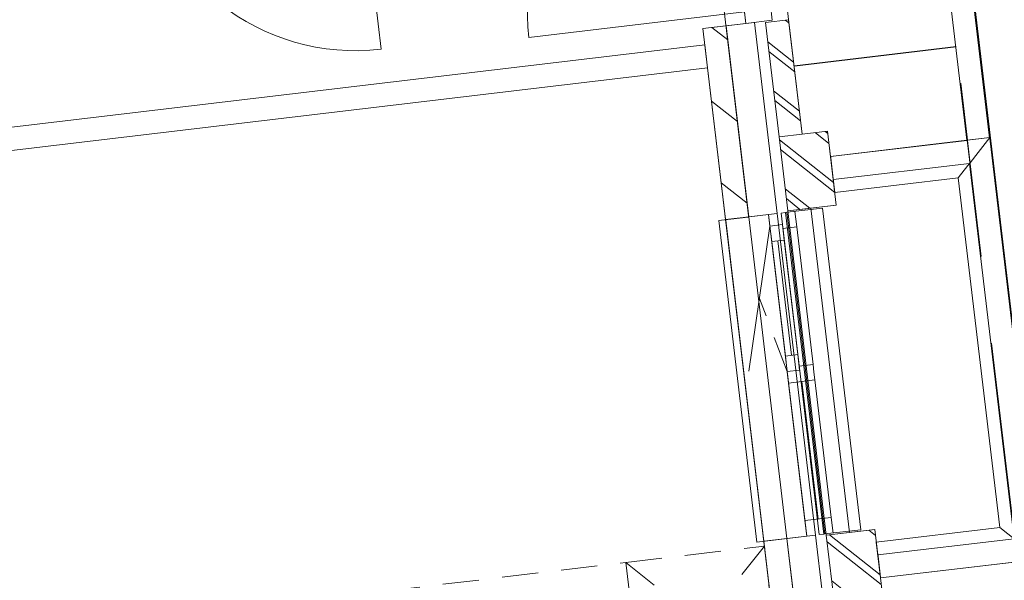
# Model space of a CAD drawing. Header units: metres. Extents: x 136314.7 to 136393.7, y 453293.7 to 453383.2.
# Tile 63 of 95: x 136334.8 to 136339.1, y 453360.7 to 453363.1. Entities that reach past the tile are written whole.
import ezdxf

# ---------------------------------------------------------------- set-up
doc = ezdxf.new("R2010")
doc.units = ezdxf.units.M
doc.set_wipeout_variables(frame=1)
for name, pattern in [('B0701', [234.1199934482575, 155.9999942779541, -78.11999917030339]), ('HIDDEN__G5', [1.125, 0.75, -0.375]), ('Wipeout_Contour', [1000, 0, -1000])]:
    doc.linetypes.add(name, pattern=pattern)
for name, color, linetype in [('-DR-nw-vh-band 10x20', 2, 'HIDDEN__G5'), ('-DR-nw-vh-kantverharding', 4, 'Continuous'), ('kavelgrens', 211, 'Continuous'), ('SIT_Situatie plgr_1_New_21 Buitenwanden', 7, 'Continuous'), ('SIT_Situatie plgr_1_New_21 Buitenwanden Afdek-arcering', 7, 'Continuous'), ('SIT_Situatie plgr_1_New_21 Buitenwanden Deuren', 7, 'Continuous'), ('SIT_Situatie plgr_1_New_21 Buitenwanden Doorsnede-arcering', 7, 'Continuous'), ('SIT_Situatie plgr_1_New_21 Buitenwanden Ramen', 7, 'Continuous'), ('SIT_Situatie plgr_1_New_22 NC Binnenwanden', 7, 'Continuous'), ('SIT_Situatie plgr_1_New_22 NC Binnenwanden Afdek-arcering', 7, 'Continuous'), ('SIT_Situatie plgr_1_New_22 NC Binnenwanden Deuren', 7, 'Continuous'), ('SIT_Situatie plgr_1_New_22 NC Binnenwanden Doorsnede-arcering', 7, 'Continuous'), ('SIT_Situatie plgr_1_New_23 Vloeren', 7, 'Continuous'), ('SIT_Situatie plgr_1_New_31 Buitenwandopeningen', 7, 'Continuous'), ('SIT_Situatie plgr_1_New_31 Vensterbank', 7, 'Continuous'), ('SIT_Situatie plgr_1_New_43 Vloerafwerking', 7, 'Continuous'), ('SIT_Situatie plgr_1_New_73 Keuken', 7, 'Continuous'), ('SIT_Situatie plgr_1_New_90 Terrein perceel', 7, 'Continuous')]:
    doc.layers.add(name, color=color, linetype=linetype)
pattern_1 = [(141.7747708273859, (10009.07149272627, -8639.587878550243), (92.81315601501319, 117.8376767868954), []), (141.7747708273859, (9990.508861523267, -8663.155413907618), (92.81315601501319, 117.8376767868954), [])]
pattern_2 = [(141.7747708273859, (10009.07149272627, -8639.587878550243), (154.6885933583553, 196.396127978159), [])]

# ---------------------------------------------------------------- blocks, each defined once
blk = doc.blocks.new('Woonblock 3 Jutfasehof')
at = {"layer": 'SIT_Situatie plgr_1_New_21 Buitenwanden', "color": 252, "linetype": 'Continuous', "lineweight": 0}
for p, q in [((-4425.296814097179, 28909.82396058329), (-4510.696323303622, 28899.67882247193)), ((-4387.562147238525, 28914.30669602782), (-4425.296814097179, 28909.82396058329))]:
    blk.add_line(p, q, dxfattribs=at)
at = {"layer": 'SIT_Situatie plgr_1_New_21 Buitenwanden Deuren', "color": 252, "linetype": 'Continuous', "lineweight": 0}
for p, q in [((-4431.195150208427, 28959.47483802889), (-5358.673540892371, 28849.2939194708)), ((-4425.296814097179, 28909.82396058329), (-4431.195150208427, 28959.47483802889)), ((-4425.296814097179, 28909.82396058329), (-4510.696323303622, 28899.67882247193)), ((-4387.562147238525, 28914.30669602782), (-4425.296814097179, 28909.82396058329)), ((-4387.562147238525, 28914.30669602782), (-4425.296814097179, 28909.82396058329))]:
    blk.add_line(p, q, dxfattribs=at)
blk.add_arc((-4431.195150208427, 28959.47483802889), 933.9999999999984, 96.7747708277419, 186.7747708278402, dxfattribs=at)
at = {"layer": 'SIT_Situatie plgr_1_New_22 NC Binnenwanden', "color": 252, "linetype": 'Continuous', "lineweight": 0, "flags": 128}
for points in [[(-4510.696323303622, 28899.67882247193), (-4609.998078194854, 28887.88215024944)], [(-4601.740481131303, 28818.3709887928), (-8308.178452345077, 28378.06012575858)], [(-4589.943806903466, 28719.0692341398), (-4601.740481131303, 28818.3709887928)], [(-8296.381778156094, 28278.75837110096), (-4589.943806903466, 28719.0692341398)]]:
    blk.add_lwpolyline(points, dxfattribs=at)
at = {"layer": 'SIT_Situatie plgr_1_New_22 NC Binnenwanden Deuren', "color": 252, "linetype": 'Continuous', "lineweight": 0}
blk.add_line((-6105.06385147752, 29732.41117724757), (-5994.175120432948, 28798.97468271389), dxfattribs=at)
blk.add_arc((-6105.06385147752, 29732.41117724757), 939.9999999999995, 186.7747708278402, 276.7747708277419, dxfattribs=at)
at = {"layer": 'SIT_Situatie plgr_1_New_23 Vloeren', "color": 252, "linetype": 'Continuous', "lineweight": 0, "flags": 128}
blk.add_lwpolyline([(-4161.515383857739, 25960.35556431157), (-4767.881755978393, 31064.45491905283), (-15154.82708770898, 29830.52517022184), (-14548.48796383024, 24726.41380123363)], close=True, dxfattribs=at)
at = {"layer": 'SIT_Situatie plgr_1_New_73 Keuken', "color": 252, "linetype": 'B0701', "lineweight": 0}
blk.add_line((-4941.56320317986, 26592.74266697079), (-4274.97263529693, 26067.71217756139), dxfattribs=at)
at = {"layer": 'SIT_Situatie plgr_1_New_73 Keuken', "color": 252, "linetype": 'B0701', "lineweight": 0, "flags": 128}
blk.add_lwpolyline([(-4870.783166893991, 25996.93213797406), (-7254.025281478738, 25713.81198102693), (-7324.805320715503, 26309.62250967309), (-4941.563206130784, 26592.74266662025)], close=True, dxfattribs=at)
at = {"layer": 'SIT_Situatie plgr_1_New_90 Terrein perceel', "color": 252, "linetype": 'Continuous', "lineweight": 0, "flags": 128}
for points in [[(-3737.185839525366, 31458.79697313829), (-4531.599856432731, 31364.42359799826), (-4519.803183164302, 31265.12183430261), (-3824.690929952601, 31347.6985361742), (-3475.391380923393, 28407.37286236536), (-3376.089617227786, 28419.16953563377)], [(-3376.089617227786, 28419.16953563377), (-3737.185839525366, 31458.79697313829)]]:
    blk.add_lwpolyline(points, dxfattribs=at)
for points in [[(-4074.248076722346, 28447.00439270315), (-4061.271741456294, 28337.77249749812), (-3475.391372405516, 28407.37286541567), (-3824.690922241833, 31347.69854601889), (-4519.80318649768, 31265.12184283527), (-4183.479971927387, 28434.02805743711)], [(-2861.964584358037, 23243.68081096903), (-3260.22032293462, 26596.10876609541), (-3846.100436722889, 26526.50842850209), (-3833.124100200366, 26417.27652272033), (-3942.356264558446, 26404.30015547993), (-3570.053291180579, 23270.33678764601), (-3460.821126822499, 23283.31315488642), (-3447.844698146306, 23174.08047337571)]]:
    blk.add_lwpolyline(points, close=True, dxfattribs=at)
at = {"color": 252, "linetype": 'Wipeout_Contour', "lineweight": 0, "ltscale": 688924.647252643}
blk.add_wipeout([(-4341.175276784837, 28913.775091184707), (-4282.7817492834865, 28422.23140447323), (-4183.4799943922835, 28434.028076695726), (-4241.873521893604, 28925.571763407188)], dxfattribs=at).dxf.layer = 'SIT_Situatie plgr_1_New_21 Buitenwanden Afdek-arcering'
at = {"color": 252, "linetype": 'Wipeout_Contour', "lineweight": 0, "ltscale": 691948.3549747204}
blk.add_wipeout([(-4245.03239817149, 28104.46578882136), (-4079.4071182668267, 26710.26913414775), (-3980.1053633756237, 26722.065806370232), (-4145.730643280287, 28116.26246104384)], dxfattribs=at).dxf.layer = 'SIT_Situatie plgr_1_New_21 Buitenwanden Afdek-arcering'
at = {"layer": 'SIT_Situatie plgr_1_New_21 Buitenwanden Doorsnede-arcering', "linetype": 'Continuous', "lineweight": 0}
h = blk.add_hatch(dxfattribs=at)
h.set_pattern_fill('145_BAKSTEEN_0001', color=252, style=0, pattern_type=2)
h.set_pattern_definition(pattern_1)
h.paths.add_polyline_path([(-4341.175276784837, 28913.77509118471), (-4282.781749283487, 28422.23140447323), (-4183.479994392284, 28434.02807669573), (-4241.873521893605, 28925.57176340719)])
at = {"layer": 'SIT_Situatie plgr_1_New_21 Buitenwanden', "color": 252, "linetype": 'Continuous', "lineweight": 0}
blk.add_line((-4125.793988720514, 26710.80073899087), (-4163.528655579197, 26706.31800354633), dxfattribs=at)
at = {"layer": 'SIT_Situatie plgr_1_New_21 Buitenwanden', "color": 252, "linetype": 'Continuous', "lineweight": 0, "flags": 128}
for points in [[(-4241.873521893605, 28925.57176340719), (-4341.175276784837, 28913.77509118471)], [(-4183.479994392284, 28434.02807669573), (-4241.873521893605, 28925.57176340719)], [(-4183.479994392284, 28434.02807669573), (-4241.873521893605, 28925.57176340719)], [(-4341.175276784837, 28913.77509118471), (-4282.781749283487, 28422.23140447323)], [(-4341.175276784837, 28913.77509118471), (-4282.781749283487, 28422.23140447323)], [(-4183.479994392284, 28434.02807669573), (-4282.781749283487, 28422.23140447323)], [(-4282.781749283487, 28422.23140447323), (-4245.03239817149, 28104.46578882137)], [(-4074.248064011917, 28447.00441614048), (-4183.479994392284, 28434.02807669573)], [(-4036.49871289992, 28129.2388004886), (-4245.03239817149, 28104.46578882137)], [(-4145.730643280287, 28116.26246104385), (-4245.03239817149, 28104.46578882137)], [(-4245.03239817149, 28104.46578882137), (-4079.407118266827, 26710.26913414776)], [(-3980.105363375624, 26722.06580637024), (-4145.730643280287, 28116.26246104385)], [(-3980.105363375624, 26722.06580637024), (-4079.407118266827, 26710.26913414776)], [(-4034.841644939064, 25945.18420081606), (-4125.793990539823, 26710.80075430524)], [(-4079.407118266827, 26710.26913414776), (-4041.657767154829, 26392.50351849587)]]:
    blk.add_lwpolyline(points, dxfattribs=at)
at = {"layer": 'SIT_Situatie plgr_1_New_21 Buitenwanden Deuren', "color": 252, "linetype": 'Continuous', "lineweight": 0}
for p, q in [((-4319.996583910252, 28989.80434269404), (-4312.092813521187, 28923.27216691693)), ((-4312.092813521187, 28923.27216691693), (-4425.296814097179, 28909.82396058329))]:
    blk.add_line(p, q, dxfattribs=at)
at = {"layer": 'SIT_Situatie plgr_1_New_21 Buitenwanden Ramen', "color": 252, "linetype": 'Continuous', "lineweight": 0}
for p, q in [((-4214.534334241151, 28102.04665396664), (-4206.630563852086, 28035.51447818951)), ((-4206.630563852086, 28035.51447818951), (-4136.38137981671, 27444.17251981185)), ((-4201.86076886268, 27486.74539392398), (-4193.956998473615, 27420.21321814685)), ((-4195.962432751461, 27437.09451647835), (-4136.38137981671, 27444.17251981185)), ((-4136.38137981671, 27444.17251981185), (-4132.429494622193, 27410.9064319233)), ((-4193.956998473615, 27420.21321814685), (-4195.962432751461, 27437.09451647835)), ((-4132.429494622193, 27410.9064319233), (-4128.477609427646, 27377.64034403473)), ((-4114.830425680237, 26779.57428249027), (-4185.079609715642, 27370.91624086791)), ((-4128.477609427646, 27377.64034403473), (-4058.22842539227, 26786.29838565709)), ((-4171.432425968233, 26772.85017932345), (-4058.22842539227, 26786.29838565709)), ((-4163.528655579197, 26706.31800354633), (-4171.432425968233, 26772.85017932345)), ((-4058.22842539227, 26786.29838565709), (-4050.324655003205, 26719.76620987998)), ((-4125.793988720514, 26710.80073899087), (-4163.528655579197, 26706.31800354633)), ((-4125.793988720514, 26710.80073899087), (-4163.528655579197, 26706.31800354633))]:
    blk.add_line(p, q, dxfattribs=at)
at = {"layer": 'SIT_Situatie plgr_1_New_31 Buitenwandopeningen', "color": 252, "linetype": 'Continuous', "lineweight": 0, "flags": 128}
for points in [[(-4095.371965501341, 28116.20269186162), (-3931.162286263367, 26733.92224777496)], [(-3931.162286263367, 26733.92224777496), (-4085.216036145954, 26715.62124600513)], [(-4090.045094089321, 26715.04757221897), (-4109.905445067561, 26712.68823777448)], [(-4085.216036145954, 26715.62124600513), (-4090.045094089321, 26715.04757221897)]]:
    blk.add_lwpolyline(points, dxfattribs=at)
at = {"layer": 'SIT_Situatie plgr_1_New_90 Terrein perceel', "color": 252, "linetype": 'Continuous', "lineweight": 0, "flags": 128}
blk.add_lwpolyline([(-3870.873449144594, 26735.04216114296), (-3857.897108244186, 26625.8102185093), (-3272.017000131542, 26695.41055542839), (-3463.594959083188, 28308.07107218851), (-4049.475067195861, 28238.47073526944), (-4036.498701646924, 28129.23879556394), (-4145.731556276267, 28116.26234632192), (-3980.106303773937, 26722.06571190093)], close=True, dxfattribs=at)
at = {"color": 252, "linetype": 'Wipeout_Contour', "lineweight": 0, "ltscale": 519420.8315712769}
blk.add_wipeout([(-3463.594958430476, 28308.07106669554), (-3364.2932028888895, 28319.867738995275), (-3376.0898751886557, 28419.16949453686)], dxfattribs=at).dxf.layer = 'SIT_Situatie plgr_1_New_21 Buitenwanden Afdek-arcering'
at = {"color": 252, "linetype": 'Wipeout_Contour', "lineweight": 0, "ltscale": 691082.3264540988}
blk.add_wipeout([(-4512.439598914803, 28066.65663729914), (-4348.229919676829, 26684.37619321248), (-4248.928164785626, 26696.17286543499), (-4413.137844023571, 28078.45330952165)], dxfattribs=at).dxf.layer = 'SIT_Situatie plgr_1_New_22 NC Binnenwanden Afdek-arcering'
at = {"layer": 'SIT_Situatie plgr_1_New_22 NC Binnenwanden Doorsnede-arcering', "linetype": 'Continuous', "lineweight": 0}
h = blk.add_hatch(dxfattribs=at)
h.set_pattern_fill('130_KALKZANDSTEEN_0001', color=252, style=0, pattern_type=2)
h.set_pattern_definition(pattern_2)
h.paths.add_polyline_path([(-4609.998078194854, 28887.88215024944), (-4512.439598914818, 28066.65663729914), (-4413.137844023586, 28078.45330952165), (-4510.696323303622, 28899.67882247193)])
h = blk.add_hatch(dxfattribs=at)
h.set_pattern_fill('130_KALKZANDSTEEN_0001', color=252, style=0, pattern_type=2)
h.set_pattern_definition(pattern_2)
h.paths.add_polyline_path([(-4348.229919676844, 26684.37619321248), (-4274.972584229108, 26067.7122873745), (-4175.670829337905, 26079.50895959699), (-4248.928164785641, 26696.17286543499)])
at = {"layer": 'SIT_Situatie plgr_1_New_21 Buitenwanden', "color": 252, "linetype": 'Continuous', "lineweight": 0}
for p, q in [((-4327.738334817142, 28088.59844763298), (-4413.137844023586, 28078.45330952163)), ((-4290.003667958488, 28093.08118307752), (-4327.738334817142, 28088.59844763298)), ((-4163.528655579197, 26706.31800354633), (-4248.928164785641, 26696.17286543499))]:
    blk.add_line(p, q, dxfattribs=at)
at = {"layer": 'SIT_Situatie plgr_1_New_21 Buitenwanden', "color": 252, "linetype": 'Continuous', "lineweight": 0, "flags": 128}
for points in [[(-4510.696326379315, 28899.67884836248), (-4413.13784477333, 28078.45331583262)], [(-4290.003668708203, 28093.08118938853), (-4387.562150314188, 28914.30672191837)], [(-4248.928166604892, 26696.17288074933), (-4157.975821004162, 25930.55632726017)]]:
    blk.add_lwpolyline(points, dxfattribs=at)
at = {"layer": 'SIT_Situatie plgr_1_New_21 Buitenwanden Ramen', "color": 252, "linetype": 'Continuous', "lineweight": 0}
for p, q in [((-4327.738334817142, 28088.59844763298), (-4413.137844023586, 28078.45330952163)), ((-4248.928164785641, 26696.17286543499), (-4413.137844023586, 28078.45330952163)), ((-4290.003667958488, 28093.08118307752), (-4327.738334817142, 28088.59844763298)), ((-4290.003667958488, 28093.08118307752), (-4327.738334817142, 28088.59844763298)), ((-4321.839998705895, 28038.94757018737), (-4327.738334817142, 28088.59844763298)), ((-4125.793988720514, 26710.80073899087), (-4290.003667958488, 28093.08118307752)), ((-4321.839998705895, 28038.94757018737), (-4411.899260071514, 27415.92302044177)), ((-4268.217051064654, 28045.31777318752), (-4321.839998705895, 28038.94757018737)), ((-4321.839998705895, 28038.94757018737), (-4268.217051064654, 28045.31777318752)), ((-4313.93622831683, 27972.41539441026), (-4321.839998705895, 28038.94757018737)), ((-4266.211616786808, 28028.43647485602), (-4268.217051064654, 28045.31777318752)), ((-4268.217051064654, 28045.31777318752), (-4260.31328067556, 27978.7855974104)), ((-4206.630563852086, 28035.51447818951), (-4266.211616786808, 28028.43647485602)), ((-4260.31328067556, 27978.7855974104), (-4313.93622831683, 27972.41539441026)), ((-4255.48371650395, 27480.37519092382), (-4313.93622831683, 27972.41539441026)), ((-4255.48371650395, 27480.37519092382), (-4313.93622831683, 27972.41539441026)), ((-4228.672242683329, 27483.56029242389), (-4287.12475449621, 27975.60049591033)), ((-4260.31328067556, 27978.7855974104), (-4201.86076886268, 27486.74539392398)), ((-4255.48371650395, 27480.37519092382), (-4201.86076886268, 27486.74539392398)), ((-4247.579946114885, 27413.84301514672), (-4255.48371650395, 27480.37519092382)), ((-4247.579946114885, 27413.84301514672), (-4193.956998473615, 27420.21321814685)), ((-4193.956998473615, 27420.21321814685), (-4247.579946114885, 27413.84301514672)), ((-4245.633495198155, 27397.45822558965), (-4247.579946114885, 27413.84301514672)), ((-4241.681610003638, 27364.19213770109), (-4245.633495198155, 27397.45822558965)), ((-4128.477609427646, 27377.64034403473), (-4241.681610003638, 27364.19213770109)), ((-4171.432425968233, 26772.85017932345), (-4241.681610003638, 27364.19213770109)), ((-4163.528655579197, 26706.31800354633), (-4248.928164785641, 26696.17286543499))]:
    blk.add_line(p, q, dxfattribs=at)
at = {"layer": 'SIT_Situatie plgr_1_New_21 Buitenwanden Ramen', "color": 252, "linetype": 'B0701', "lineweight": 0}
blk.add_line((-4247.579946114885, 27413.84301514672), (-4366.869629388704, 27727.43529531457), dxfattribs=at)
at = {"layer": 'SIT_Situatie plgr_1_New_22 NC Binnenwanden', "color": 252, "linetype": 'Continuous', "lineweight": 0, "flags": 128}
for points in [[(-4609.998078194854, 28887.88215024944), (-4512.439598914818, 28066.65663729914)], [(-4413.137844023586, 28078.45330952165), (-4510.696323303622, 28899.67882247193)], [(-4413.137844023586, 28078.45330952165), (-4512.439598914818, 28066.65663729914)], [(-4512.439598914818, 28066.65663729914), (-4413.137844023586, 28078.45330952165)], [(-4248.928164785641, 26696.17286543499), (-4413.137844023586, 28078.45330952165)], [(-4512.439598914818, 28066.65663729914), (-4348.229919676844, 26684.37619321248)], [(-4248.928164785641, 26696.17286543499), (-4348.229919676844, 26684.37619321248)], [(-4248.928164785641, 26696.17286543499), (-4348.229919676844, 26684.37619321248)], [(-4348.229919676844, 26684.37619321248), (-4274.972584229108, 26067.7122873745)], [(-4175.670829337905, 26079.50895959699), (-4248.928164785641, 26696.17286543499)]]:
    blk.add_lwpolyline(points, dxfattribs=at)
at = {"layer": 'SIT_Situatie plgr_1_New_31 Buitenwandopeningen', "color": 252, "linetype": 'Continuous', "lineweight": 0, "flags": 128}
for points in [[(-4254.254773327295, 28097.32801630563), (-4274.115124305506, 28094.96868186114)], [(-4274.115124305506, 28094.96868186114), (-4109.905445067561, 26712.68823777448)], [(-4249.425715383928, 28097.90169009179), (-4254.254773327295, 28097.32801630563)], [(-4254.254773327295, 28097.32801630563), (-4090.045094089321, 26715.04757221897)], [(-4095.371965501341, 28116.20269186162), (-4249.425715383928, 28097.90169009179)], [(-4249.425715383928, 28097.90169009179), (-4085.216036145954, 26715.62124600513)]]:
    blk.add_lwpolyline(points, dxfattribs=at)
at = {"layer": 'SIT_Situatie plgr_1_New_31 Vensterbank', "color": 252, "linetype": 'Continuous', "lineweight": 0, "flags": 128}
for points in [[(-4327.73833481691, 28088.59844763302), (-4542.230125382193, 28063.1176356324)], [(-4327.73833481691, 28088.59844763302), (-4163.528655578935, 26706.31800354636)], [(-4542.230125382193, 28063.1176356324), (-4378.02044614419, 26680.83719154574)], [(-4163.528655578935, 26706.31800354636), (-4378.02044614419, 26680.83719154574)]]:
    blk.add_lwpolyline(points, dxfattribs=at)
at = {"layer": 'SIT_Situatie plgr_1_New_43 Vloerafwerking', "color": 252, "linetype": 'Continuous', "lineweight": 0, "flags": 128}
blk.add_lwpolyline([(-4274.9724632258, 26067.71230174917), (-4609.998090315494, 28887.88194248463), (-4425.29685314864, 28909.8237496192), (-4606.257817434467, 30433.11277397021), (-4790.95905460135, 30411.17096683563), (-4853.009380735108, 30933.49811133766), (-15041.36959608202, 29723.15952188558), (-14928.94731614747, 28776.81385118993), (-15111.66256586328, 28755.10797183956), (-14758.47020822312, 25782.01350364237), (-14575.75495850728, 25803.71938299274), (-14463.33267857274, 24857.37371229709)], close=True, dxfattribs=at)
at = {"layer": 'SIT_Situatie plgr_1_New_73 Keuken', "color": 252, "linetype": 'B0701', "lineweight": 0}
blk.add_line((-4345.752674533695, 26663.52270620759), (-4870.783163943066, 25996.93213832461), dxfattribs=at)
at = {"layer": 'SIT_Situatie plgr_1_New_73 Keuken', "color": 252, "linetype": 'B0701', "lineweight": 0, "flags": 128}
blk.add_lwpolyline([(-4941.56320317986, 26592.74266697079), (-4345.752674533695, 26663.52270620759), (-4274.97263529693, 26067.71217756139), (-4870.783163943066, 25996.93213832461)], close=True, dxfattribs=at)
at = {"color": 252, "linetype": 'Wipeout_Contour', "lineweight": 0, "ltscale": 519281.3196810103}
blk.add_wipeout([(-3475.3916307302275, 28407.372822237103), (-3463.5949584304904, 28308.07106669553), (-3376.0898751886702, 28419.16949453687)], dxfattribs=at).dxf.layer = 'SIT_Situatie plgr_1_New_21 Buitenwanden Afdek-arcering'
at = {"layer": 'SIT_Situatie plgr_1_New_21 Buitenwanden', "color": 252, "linetype": 'Continuous', "lineweight": 0, "flags": 128}
blk.add_lwpolyline([(-3376.089875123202, 28419.16949398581), (-3364.29320355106, 28319.86773901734)], dxfattribs=at)
at = {"color": 252, "linetype": 'Wipeout_Contour', "lineweight": 0, "ltscale": 691356.4832108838}
blk.add_wipeout([(-3475.3916300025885, 28407.372821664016), (-4061.271724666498, 28337.77248574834), (-4049.475052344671, 28238.47073086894), (-3463.5949584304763, 28308.071066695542)], dxfattribs=at).dxf.layer = 'SIT_Situatie plgr_1_New_21 Buitenwanden Afdek-arcering'
at = {"layer": 'SIT_Situatie plgr_1_New_21 Buitenwanden Doorsnede-arcering', "linetype": 'Continuous', "lineweight": 0}
h = blk.add_hatch(dxfattribs=at)
h.set_pattern_fill('145_BAKSTEEN_0001', color=252, style=0, pattern_type=2)
h.set_pattern_definition(pattern_1)
h.paths.add_polyline_path([(-4282.781749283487, 28422.23140447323), (-4245.03239817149, 28104.46578882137), (-4036.49871289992, 28129.2388004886), (-4074.248064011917, 28447.00441614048)])
at = {"layer": 'SIT_Situatie plgr_1_New_21 Buitenwanden', "color": 252, "linetype": 'Continuous', "lineweight": 0, "flags": 128}
for points in [[(-4036.49871289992, 28129.2388004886), (-4074.248064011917, 28447.00441614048)], [(-3376.089875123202, 28419.16949398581), (-4061.271724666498, 28337.77248574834)], [(-4061.271724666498, 28337.77248574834), (-4049.475052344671, 28238.47073086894)], [(-4049.475052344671, 28238.47073086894), (-3463.594958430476, 28308.07106669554)]]:
    blk.add_lwpolyline(points, dxfattribs=at)
at = {"layer": 'SIT_Situatie plgr_1_New_31 Buitenwandopeningen', "color": 252, "linetype": 'Continuous', "lineweight": 0, "flags": 128}
for points in [[(-4061.271724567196, 28337.77248576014), (-4042.970722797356, 28183.71873587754)], [(-4042.970722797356, 28183.71873587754), (-3511.842623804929, 28246.81474157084)]]:
    blk.add_lwpolyline(points, dxfattribs=at)
at = {"layer": 'SIT_Situatie plgr_1_New_90 Terrein perceel', "color": 252, "linetype": 'Continuous', "lineweight": 0}
blk.add_line((-3511.84262344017, 28246.81473850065), (-4042.970722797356, 28183.71873587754), dxfattribs=at)
at = {"color": 252, "linetype": 'Wipeout_Contour', "lineweight": 0, "ltscale": 694518.9373079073}
blk.add_wipeout([(-3364.2932035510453, 28319.86773901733), (-3463.5949584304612, 28308.07106669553), (-3272.017010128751, 26695.41054942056), (-3172.7152551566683, 26707.207220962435)], dxfattribs=at).dxf.layer = 'SIT_Situatie plgr_1_New_21 Buitenwanden Afdek-arcering'
at = {"layer": 'SIT_Situatie plgr_1_New_21 Buitenwanden', "color": 252, "linetype": 'Continuous', "lineweight": 0, "flags": 128}
for points in [[(-3463.594958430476, 28308.07106669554), (-3272.017010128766, 26695.41054942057)], [(-3160.918583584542, 26607.90546599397), (-3364.29320355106, 28319.86773901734)]]:
    blk.add_lwpolyline(points, dxfattribs=at)
at = {"layer": 'SIT_Situatie plgr_1_New_31 Buitenwandopeningen', "color": 252, "linetype": 'Continuous', "lineweight": 0, "flags": 128}
for points in [[(-4061.271724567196, 28337.77248576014), (-3376.089875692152, 28419.16949322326)], [(-3376.089875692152, 28419.16949322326), (-3511.842623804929, 28246.81474157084)], [(-3511.842623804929, 28246.81474157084), (-3333.2733242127, 26743.6582170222)]]:
    blk.add_lwpolyline(points, dxfattribs=at)
at = {"color": 252, "linetype": 'Wipeout_Contour', "lineweight": 0, "ltscale": 695466.0200349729}
blk.add_wipeout([(-3846.1004220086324, 26526.5084604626), (-3260.2203379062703, 26596.10879452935), (-3272.0170100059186, 26695.410548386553), (-3857.897095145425, 26625.810223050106)], dxfattribs=at).dxf.layer = 'SIT_Situatie plgr_1_New_21 Buitenwanden Afdek-arcering'
at = {"layer": 'SIT_Situatie plgr_1_New_21 Buitenwanden Doorsnede-arcering', "linetype": 'Continuous', "lineweight": 0}
h = blk.add_hatch(dxfattribs=at)
h.set_pattern_fill('145_BAKSTEEN_0001', color=252, style=0, pattern_type=2)
h.set_pattern_definition(pattern_1)
h.paths.add_polyline_path([(-4079.407118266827, 26710.26913414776), (-4041.657767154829, 26392.50351849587), (-3833.124081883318, 26417.2765301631), (-3870.873432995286, 26735.04214581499)])
at = {"layer": 'kavelgrens'}
blk.add_lwpolyline([(0, 0), (-3737.185839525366, 31458.79697313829), (-4829.505151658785, 31329.0337089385), (-5409.901857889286, 36214.68009386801), (-6095.083552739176, 36133.28311126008), (-6108.060013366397, 36242.51479374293), (-6217.291795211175, 36229.53847194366), (-6367.10948507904, 37490.67047169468), (-6715.338494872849, 37650.70848082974), (-11752.99764239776, 37052.25387498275), (-11836.74895162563, 37757.25396175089), (-12688.97177803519, 38149.50191261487), (-24849.46451031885, 36704.87865414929), (-24608.11597609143, 34673.24682693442), (-25674.61529621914, 34546.55074871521), (-21070.41599351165, -4210.571768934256), (-15302.41196730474, -6727.506506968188), (-13042.90844311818, -1549.448102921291), (-9915.280163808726, -1177.897713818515), (-9902.303824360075, -1287.129644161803), (-6580.660142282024, -892.5309608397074), (-6593.636481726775, -783.2990304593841), (1.035165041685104e-06, -8.713686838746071e-06)], close=True, dxfattribs=at)
at = {"layer": 'SIT_Situatie plgr_1_New_21 Buitenwanden', "color": 252, "linetype": 'Continuous', "lineweight": 0, "flags": 128}
for points in [[(-3870.873432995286, 26735.04214581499), (-4079.407118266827, 26710.26913414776)], [(-3833.124081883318, 26417.2765301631), (-3870.873432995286, 26735.04214581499)], [(-3272.017010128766, 26695.41054942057), (-3857.897094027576, 26625.81021945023)], [(-3846.100422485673, 26526.50846447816), (-3857.897094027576, 26625.81021945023)], [(-3846.100422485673, 26526.50846447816), (-3260.220338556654, 26596.10879445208)]]:
    blk.add_lwpolyline(points, dxfattribs=at)
at = {"layer": 'SIT_Situatie plgr_1_New_31 Buitenwandopeningen', "color": 252, "linetype": 'Continuous', "lineweight": 0, "flags": 128}
for points in [[(-3376.089875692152, 28419.16949322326), (-3160.918572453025, 26607.90546800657)], [(-3333.2733242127, 26743.65821702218), (-3864.401423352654, 26680.56221446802)], [(-3160.918572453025, 26607.90546800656), (-3333.2733242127, 26743.65821702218)], [(-3846.100422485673, 26526.50846447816), (-3864.401423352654, 26680.56221446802)], [(-3160.918572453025, 26607.90546800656), (-3846.100422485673, 26526.50846447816)]]:
    blk.add_lwpolyline(points, dxfattribs=at)
at = {"layer": 'SIT_Situatie plgr_1_New_90 Terrein perceel', "color": 252, "linetype": 'Continuous', "lineweight": 0}
blk.add_line((-3864.401431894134, 26680.56221029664), (-3333.273332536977, 26743.65821291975), dxfattribs=at)

msp = doc.modelspace()

# ---------------------------------------------------------------- linework, layer by layer
at = {"layer": '-DR-nw-vh-kantverharding', "flags": 128}
for points in [[(136342.3836039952, 453334.2135416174), (136338.6455921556, 453365.681216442), (136337.8507452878, 453365.5867916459), (136337.8507425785, 453365.5867914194)], [(136338.1640647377, 453362.9493362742), (136338.8591770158, 453363.031912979)]]:
    msp.add_lwpolyline(points, dxfattribs=at)

# ---------------------------------------------------------------- next in the draw order: block references
at = {"layer": 'kavelgrens', "xscale": 0.001, "yscale": 0.001}
msp.add_blockref('Woonblock 3 Jutfasehof', (136342.3795627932, 453334.2220373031), dxfattribs=at)

# ---------------------------------------------------------------- next in the draw order: linework, layer by layer
at = {"layer": '-DR-nw-vh-band 10x20', "flags": 128}
msp.add_lwpolyline([(136342.2843021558, 453334.2017456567), (136338.5569313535, 453365.5798405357), (136337.861681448, 453365.4979131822), (136337.8613089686, 453365.4978689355)], dxfattribs=at)

doc.saveas('drawing.dxf')
